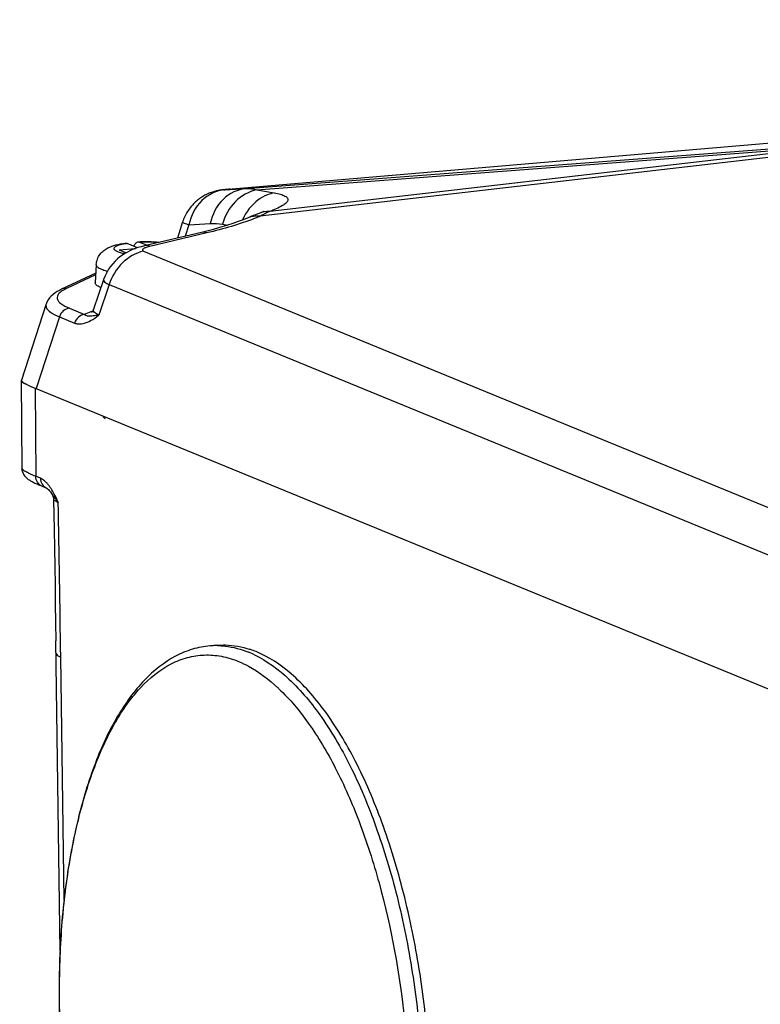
# Model space of a CAD drawing. Header units: millimetres. Extents: x 0 to 420, y 0 to 297.
# Tile 21 of 63: x 160 to 170, y 78 to 91. Entities that reach past the tile are written whole.
import ezdxf

# ---------------------------------------------------------------- set-up
doc = ezdxf.new("R2010")
doc.units = ezdxf.units.MM
doc.header["$LTSCALE"] = 23.1
doc.layers.add('COMPONENTS', color=7, linetype='CONTINUOUS')

msp = doc.modelspace()

# ---------------------------------------------------------------- linework, layer by layer
at = {"layer": 'COMPONENTS', "color": 7, "linetype": 'CONTINUOUS'}
for p, q in [((190.17599, 91.1313), (162.83043, 88.81034)), ((163.07688, 88.82136), (172.1729, 89.51278)), ((172.17169, 89.47373), (163.26923, 88.44329)), ((163.22182, 88.80309), (171.13421, 89.40454)), ((171.13421, 89.40454), (163.39863, 88.50915)), ((162.79144, 88.80683), (162.77103, 88.80486)), ((162.786, 88.8044), (163.07688, 88.82136)), ((162.83043, 88.81034), (162.79144, 88.80683)), ((162.8578, 88.81264), (162.85429, 88.8124)), ((163.22182, 88.80309), (163.46088, 88.7621)), ((162.20817, 88.36453), (162.13627, 88.14415)), ((163.23634, 88.47564), (163.20502, 88.46365)), ((163.25323, 88.4819), (163.23634, 88.47564)), ((163.27304, 88.44537), (163.26923, 88.44329)), ((162.2943, 88.32458), (162.24373, 88.16954)), ((162.2943, 88.32458), (162.58519, 88.34154)), ((162.75392, 88.33289), (162.82632, 88.32047)), ((162.46641, 88.22214), (161.68844, 88.03836)), ((162.53961, 88.2141), (161.76179, 88.03036)), ((161.34185, 87.98302), (161.56605, 88.00207)), ((161.34185, 87.98302), (161.42572, 87.9486)), ((161.42692, 88.06682), (161.42594, 88.06666)), ((161.59354, 88.01162), (161.45035, 88.07038)), ((161.71914, 88.04562), (161.62305, 88.08505)), ((161.68844, 88.03836), (161.64034, 88.02596)), ((161.66678, 87.96714), (161.67222, 87.96451)), ((161.67222, 87.96451), (171.7279, 83.83794)), ((161.42572, 87.9486), (161.45058, 87.95071)), ((161.02749, 87.78115), (161.01179, 87.53359)), ((161.01996, 87.66244), (160.55324, 87.44315)), ((161.01862, 87.64122), (160.62285, 87.45527)), ((161.12551, 87.57132), (160.99118, 87.17062)), ((161.20387, 87.50782), (161.06394, 87.09041)), ((161.20387, 87.50782), (171.25956, 83.38126)), ((160.34268, 87.24226), (160.00346, 86.19842)), ((160.66056, 87.18396), (160.86816, 87.09877)), ((160.52343, 87.06656), (160.20424, 86.08437)), ((160.52343, 87.06656), (160.73103, 86.98137)), ((159.99997, 86.19616), (160.00939, 84.99555)), ((160.19344, 86.0888), (160.20074, 84.88458)), ((160.19344, 86.0888), (171.17076, 81.58403)), ((160.26582, 84.85787), (160.20074, 84.88458)), ((160.15079, 84.81188), (160.16275, 84.80573)), ((160.41575, 84.65007), (160.41886, 84.64537)), ((160.53386, 78.3892), (160.47525, 82.63323)), ((162.68373, 82.57356), (162.58364, 82.56505)), ((160.5878, 79.08466), (160.54185, 82.4136))]:
    msp.add_line(p, q, dxfattribs=at)
for points in [[(162.65725, 88.78567), (162.64346, 88.78195), (162.62952, 88.77786), (162.61542, 88.77337), (162.60115, 88.76846), (162.58674, 88.76311), (162.57223, 88.75732), (162.55762, 88.75107), (162.54293, 88.74435), (162.52823, 88.73716), (162.51354, 88.72951), (162.49887, 88.72137), (162.48427, 88.71277), (162.46976, 88.70368), (162.45535, 88.69412), (162.44108, 88.68407), (162.42694, 88.67353), (162.41297, 88.6625), (162.39919, 88.65098), (162.38561, 88.63896), (162.37226, 88.62645), (162.35916, 88.61345), (162.34633, 88.59995), (162.33379, 88.58597), (162.32157, 88.5715), (162.30968, 88.55655), (162.29816, 88.54112), (162.28701, 88.52523), (162.27627, 88.50887), (162.26595, 88.49206), (162.25609, 88.47481), (162.24669, 88.45713)], [(162.71068, 88.79705), (162.69776, 88.79473), (162.68463, 88.79209), (162.67102, 88.78905), (162.65725, 88.78567)], [(162.73445, 88.80066), (162.72321, 88.79906), (162.71068, 88.79705)], [(162.77103, 88.80486), (162.76188, 88.80391), (162.75299, 88.80294), (162.74411, 88.8019), (162.73445, 88.80066)], [(163.3069, 88.50126), (163.31123, 88.50411), (163.31754, 88.50801), (163.32041, 88.50964), (163.3196, 88.50922), (163.31548, 88.5072), (163.30795, 88.50373), (163.29671, 88.49886), (163.28179, 88.49277), (163.26305, 88.48554), (163.25329, 88.48192)], [(162.24669, 88.45713), (162.23779, 88.43902), (162.22941, 88.42051), (162.22156, 88.4016), (162.21427, 88.38231), (162.20809, 88.36428)], [(163.09064, 88.41656), (163.0349, 88.39362), (162.96907, 88.36863), (162.89321, 88.34207), (162.80756, 88.31441), (162.71342, 88.28636), (162.61143, 88.25834)], [(163.20502, 88.46365), (163.17259, 88.45077), (163.13886, 88.43694), (163.10371, 88.42214), (163.09064, 88.41656)], [(162.61143, 88.25834), (162.50139, 88.23052), (162.46644, 88.22215)], [(161.64034, 88.02596), (161.59794, 88.01315), (161.55916, 87.99967), (161.523, 87.98538), (161.4876, 87.96955), (161.45259, 87.95186), (161.41822, 87.93225), (161.38401, 87.9102), (161.34997, 87.88538), (161.31651, 87.85771), (161.28397, 87.82707), (161.25271, 87.79344), (161.22306, 87.75673), (161.19538, 87.7169), (161.17012, 87.67409), (161.14766, 87.62832), (161.12828, 87.57939), (161.12547, 87.57119)], [(160.55361, 87.44332), (160.52433, 87.42883), (160.49274, 87.41118), (160.46369, 87.3925), (160.437, 87.3725), (160.41232, 87.35054), (160.38966, 87.32599), (160.36973, 87.29877), (160.35336, 87.26917), (160.34234, 87.24123)], [(160.99069, 87.16914), (160.98327, 87.1518), (160.97532, 87.13908), (160.9683, 87.13066), (160.96386, 87.12644), (160.96277, 87.12552)], [(160.00939, 84.99553), (160.00944, 84.99253), (160.01197, 84.96756), (160.01778, 84.94443), (160.02617, 84.92355), (160.03657, 84.90484), (160.04778, 84.88915), (160.05866, 84.87659), (160.0691, 84.86626), (160.07937, 84.8573), (160.08929, 84.84953), (160.09877, 84.84272), (160.10844, 84.83627), (160.11844, 84.83002), (160.12866, 84.824), (160.13941, 84.81797), (160.15079, 84.81188)], [(160.16275, 84.80573), (160.17542, 84.79945), (160.18886, 84.79301), (160.20305, 84.78641), (160.21802, 84.77964), (160.23378, 84.77269), (160.25033, 84.76555)], [(160.25033, 84.76555), (160.26761, 84.75827), (160.34901, 84.72481)], [(160.34903, 84.7248), (160.34962, 84.72446), (160.354, 84.7216), (160.36201, 84.71518), (160.37296, 84.70471), (160.38587, 84.69034), (160.4002, 84.67218), (160.41575, 84.65007)], [(160.41852, 84.64589), (160.42131, 84.64146), (160.4293, 84.62651)], [(160.4293, 84.62651), (160.43602, 84.60945), (160.44094, 84.59041), (160.44351, 84.56958), (160.44372, 84.5638)], [(160.44372, 84.56381), (160.45106, 84.15648), (160.45544, 83.90378), (160.45967, 83.65036), (160.46378, 83.39634), (160.46774, 83.1421), (160.47157, 82.88777), (160.47525, 82.63323)]]:
    msp.add_lwpolyline(points, dxfattribs=at)
for centre, radius, start, end in [((163.65737, 88.12306), 0.6848, 145.497902, 152.634851), ((163.6421, 88.13341), 0.66635, 140.382914, 145.487524), ((163.67708, 88.11279), 0.70702, 152.629681, 156.822266), ((164.89201, 85.46937), 3.38787, 118.164012, 118.546575), ((161.71114, 85.49101), 2.60038, 89.34387, 91.534706), ((161.71227, 85.51947), 2.57191, 86.094661, 89.361948), ((161.60821, 86.9504), 1.13104, 98.023039, 99.223663), ((161.70884, 85.58931), 2.50206, 91.542444, 91.969657), ((161.71367, 85.72885), 2.35794, 89.291066, 92.202423), ((161.7165, 85.80135), 2.28541, 86.122117, 89.339595), ((160.06861, 84.53443), 0.3833, 43.332028, 45.170269), ((161.21976, 85.17071), 0.95782, 213.262323, 215.06379), ((159.58207, 84.18105), 0.98586, 30.048335, 31.734782), ((161.12959, 85.10828), 0.84814, 215.111214, 217.333075), ((161.14587, 85.12105), 0.86884, 217.351606, 221.245339), ((161.16965, 85.14159), 0.90026, 221.23063, 222.661663), ((-286.80365, 76.24641), 447.38801, 0.7898405, 1.0611073), ((162.67159, 81.52884), 1.03994, 90.177896, 94.851646), ((162.67164, 81.52234), 1.04645, 89.354217, 90.179772), ((162.57171, 81.16199), 1.42254, 64.165224, 67.664032), ((162.72623, 81.30965), 1.27307, 71.288035, 71.76252), ((162.71001, 81.26325), 1.32222, 67.668201, 71.267515), ((161.80213, 80.16323), 2.50287, 46.508299, 46.911869)]:
    msp.add_arc(centre, radius, start, end, dxfattribs=at)
for centre, major_axis, ratio, start_param, end_param in [((161.91473, 85.65977), (1.91449, -0.53838), 0.05881065, 3.08671817, 3.61153318), ((161.85176, 85.67365), (1.84849, -0.52417), 0.06029812, 3.13935486, 3.62961824)]:
    msp.add_ellipse(centre, major_axis=major_axis, ratio=ratio, start_param=start_param, end_param=end_param, dxfattribs=at)
for points, knots in [([(162.786, 88.8044), (162.67061, 88.79448), (162.43372, 88.67853), (162.31987, 88.4474), (162.2943, 88.32458)], [0, 0, 0, 0, 0.48001468, 1, 1, 1, 1]), ([(163.07688, 88.82136), (162.96149, 88.81144), (162.7246, 88.69549), (162.61076, 88.46437), (162.58519, 88.34154)], [0, 0, 0, 0, 0.48001468, 1, 1, 1, 1]), ([(163.22182, 88.80309), (163.1127, 88.78164), (162.89922, 88.66016), (162.78425, 88.44763), (162.75392, 88.33289)], [0, 0, 0, 0, 0.48374786, 1, 1, 1, 1]), ([(162.8578, 88.81264), (162.82984, 88.81027), (162.80838, 88.81064), (162.75886, 88.80243), (162.77957, 88.80402), (162.786, 88.8044)], [0, 0, 0, 0, 0.75894151, 0.82571965, 1, 1, 1, 1]), ([(163.46088, 88.7621), (163.42941, 88.75591), (163.3029, 88.71876), (163.19212, 88.63477), (163.1288, 88.55831)], [0, 0, 0, 0, 0.24419823, 1, 1, 1, 1]), ([(163.46088, 88.7621), (163.48999, 88.7571), (163.54058, 88.74665), (163.60148, 88.72452), (163.6433, 88.69751), (163.65021, 88.6545), (163.6184, 88.61782), (163.53845, 88.56269), (163.45844, 88.53103), (163.39863, 88.50915)], [0, 0, 0, 0, 0.16928086, 0.29341128, 0.3759349, 0.4369989, 0.51635911, 0.63501686, 1, 1, 1, 1]), ([(163.39863, 88.50915), (163.39042, 88.5054), (163.35475, 88.4886), (163.31974, 88.47045), (163.29295, 88.45611)], [0, 0, 0, 0, 0.22916146, 1, 1, 1, 1]), ([(162.2081, 88.3643), (162.20733, 88.36194), (162.21653, 88.35509), (162.24206, 88.34293), (162.27206, 88.33205), (162.2943, 88.32458)], [0, 0, 0, 0, 0.07728562, 0.26721574, 1, 1, 1, 1]), ([(163.26923, 88.44329), (163.24727, 88.43387), (163.15287, 88.39497), (163.05654, 88.36086), (162.98218, 88.33667)], [0, 0, 0, 0, 0.23403106, 1, 1, 1, 1]), ([(162.98218, 88.33667), (162.94767, 88.32545), (162.80149, 88.27991), (162.65329, 88.24095), (162.53961, 88.2141)], [0, 0, 0, 0, 0.23704391, 1, 1, 1, 1]), ([(161.02749, 87.78115), (161.02912, 87.80679), (161.04006, 87.8573), (161.07671, 87.92324), (161.12659, 87.97395), (161.19884, 88.02), (161.2993, 88.05391), (161.38154, 88.06824), (161.42468, 88.07403)], [0, 0, 0, 0, 0.14313744, 0.28298078, 0.41498809, 0.53528426, 0.75740146, 1, 1, 1, 1]), ([(161.67222, 87.96451), (161.56529, 87.93908), (161.35955, 87.8197), (161.23876, 87.61782), (161.20387, 87.50782)], [0, 0, 0, 0, 0.48781604, 1, 1, 1, 1]), ([(161.42594, 88.06666), (161.40397, 88.06307), (161.3652, 88.05544), (161.32093, 88.04237), (161.29443, 88.02984), (161.27862, 88.01968), (161.26743, 88.00553), (161.2709, 87.99073), (161.2788, 87.98116), (161.29118, 87.97201), (161.30819, 87.96316), (161.32969, 87.95463), (161.36652, 87.94306), (161.39671, 87.93636), (161.41815, 87.93227)], [0, 0, 0, 0, 0.19233019, 0.34111774, 0.39813983, 0.4437126, 0.50633316, 0.53419437, 0.56803368, 0.61165494, 0.66658551, 0.73322011, 0.81138527, 1, 1, 1, 1]), ([(161.42468, 88.07403), (161.43105, 88.07488), (161.44003, 88.0741), (161.44825, 88.07124), (161.45035, 88.07038)], [0, 0, 0, 0, 0.73842237, 1, 1, 1, 1]), ([(161.60146, 88.08906), (161.59555, 88.0888), (161.58313, 88.08571), (161.56646, 88.07405), (161.55173, 88.05618), (161.54391, 88.04162), (161.54025, 88.03354)], [0, 0, 0, 0, 0.2049958, 0.43056058, 0.69304753, 1, 1, 1, 1]), ([(161.62305, 88.08505), (161.62128, 88.08577), (161.61436, 88.08825), (161.60689, 88.08929), (161.60146, 88.08906)], [0, 0, 0, 0, 0.26055263, 1, 1, 1, 1]), ([(161.76179, 88.03036), (161.74467, 88.02631), (161.71366, 88.01771), (161.68105, 88.00336), (161.65236, 87.98543), (161.66186, 87.96995), (161.66678, 87.96714)], [0, 0, 0, 0, 0.39463848, 0.69583221, 0.87278969, 1, 1, 1, 1]), ([(161.02749, 87.78115), (161.02715, 87.77569), (161.03064, 87.76305), (161.04558, 87.74705), (161.06877, 87.73181), (161.08768, 87.7231), (161.09844, 87.71868)], [0, 0, 0, 0, 0.16525245, 0.37322426, 0.648666, 1, 1, 1, 1]), ([(161.09844, 87.71868), (161.10435, 87.71626), (161.13133, 87.70597), (161.15912, 87.69794), (161.18091, 87.69239)], [0, 0, 0, 0, 0.22125397, 1, 1, 1, 1]), ([(161.12543, 87.57108), (161.1221, 87.56114), (161.15526, 87.53036), (161.18224, 87.51822), (161.20387, 87.50782)], [0, 0, 0, 0, 0.30404649, 1, 1, 1, 1]), ([(160.62285, 87.45527), (160.6137, 87.45098), (160.58213, 87.43522), (160.55176, 87.41633), (160.53284, 87.39964)], [0, 0, 0, 0, 0.28600642, 1, 1, 1, 1]), ([(161.08407, 87.46995), (161.07311, 87.47445), (161.05385, 87.48333), (161.03022, 87.49885), (161.01499, 87.51516), (161.01144, 87.52804), (161.01179, 87.5336)], [0, 0, 0, 0, 0.35121661, 0.62678473, 0.83474226, 1, 1, 1, 1]), ([(160.53284, 87.39964), (160.52561, 87.39327), (160.50306, 87.37136), (160.48973, 87.33675), (160.49413, 87.31505)], [0, 0, 0, 0, 0.30324232, 1, 1, 1, 1]), ([(160.49413, 87.31505), (160.49962, 87.28801), (160.55435, 87.23047), (160.61922, 87.20093), (160.66056, 87.18396)], [0, 0, 0, 0, 0.38178601, 1, 1, 1, 1]), ([(160.34234, 87.24123), (160.33794, 87.22741), (160.34084, 87.18), (160.4138, 87.11632), (160.48065, 87.08425), (160.52343, 87.06656)], [0, 0, 0, 0, 0.16117072, 0.48542403, 1, 1, 1, 1]), ([(160.66056, 87.18396), (160.63021, 87.18139), (160.56873, 87.15349), (160.53321, 87.0974), (160.52343, 87.06656)], [0, 0, 0, 0, 0.48491997, 1, 1, 1, 1]), ([(161.06394, 87.09041), (161.05273, 87.09482), (161.02277, 87.10779), (160.98855, 87.13501), (160.98867, 87.15731)], [0, 0, 0, 0, 0.3506611, 1, 1, 1, 1]), ([(160.98867, 87.15731), (160.98868, 87.15928), (160.98904, 87.16329), (160.99004, 87.16719), (160.99069, 87.16913)], [0, 0, 0, 0, 0.49162058, 1, 1, 1, 1]), ([(160.86816, 87.09877), (160.83782, 87.09619), (160.77634, 87.06829), (160.74082, 87.0122), (160.73103, 86.98137)], [0, 0, 0, 0, 0.48492012, 1, 1, 1, 1]), ([(160.73103, 86.98137), (160.74698, 86.97482), (160.8218, 86.95815), (160.89818, 86.98722), (160.94917, 87.01468)], [0, 0, 0, 0, 0.229434, 1, 1, 1, 1]), ([(160.86816, 87.09877), (160.87487, 87.10353), (160.91016, 87.12476), (160.94931, 87.13855), (160.98073, 87.14816)], [0, 0, 0, 0, 0.2001817, 1, 1, 1, 1]), ([(160.96777, 87.07626), (160.96231, 87.07572), (160.94311, 87.07411), (160.92358, 87.07378), (160.90994, 87.07593)], [0, 0, 0, 0, 0.28423489, 1, 1, 1, 1]), ([(161.06395, 87.0904), (161.05492, 87.08886), (161.02297, 87.08349), (160.99091, 87.07858), (160.96777, 87.07626)], [0, 0, 0, 0, 0.28242418, 1, 1, 1, 1]), ([(160.20074, 84.88458), (160.17284, 84.89603), (160.1247, 84.91656), (160.06357, 84.94721), (160.0273, 84.9699), (160.00946, 84.988), (160.00939, 84.99553)], [0, 0, 0, 0, 0.40299766, 0.70321611, 0.89940217, 1, 1, 1, 1]), ([(160.28393, 84.75154), (160.25945, 84.76162), (160.21503, 84.80021), (160.20091, 84.85638), (160.20074, 84.88458)], [0, 0, 0, 0, 0.48425888, 1, 1, 1, 1]), ([(160.33883, 84.80626), (160.33304, 84.81202), (160.31116, 84.83234), (160.28592, 84.84962), (160.26582, 84.85787)], [0, 0, 0, 0, 0.27341974, 1, 1, 1, 1]), ([(160.26582, 84.85787), (160.266, 84.82967), (160.28011, 84.7735), (160.32454, 84.73492), (160.34901, 84.72483)], [0, 0, 0, 0, 0.5157404, 1, 1, 1, 1]), ([(160.50764, 84.53148), (160.49086, 84.56847), (160.46784, 84.6168), (160.44188, 84.66357), (160.43544, 84.6747)], [0, 0, 0, 0, 0.75942961, 1, 1, 1, 1]), ([(160.44372, 84.56381), (160.44377, 84.56192), (160.45104, 84.55834), (160.46171, 84.55171), (160.48263, 84.54245), (160.49837, 84.53546), (160.50764, 84.53151)], [0, 0, 0, 0, 0.07866387, 0.27125472, 0.57993111, 1, 1, 1, 1]), ([(162.68344, 82.56871), (162.71906, 82.56831), (162.8656, 82.55922), (163.00961, 82.51995), (163.11233, 82.4778)], [0, 0, 0, 0, 0.24291442, 1, 1, 1, 1]), ([(162.68376, 82.57356), (162.72008, 82.57664), (162.86886, 82.58148), (163.01806, 82.55389), (163.12464, 82.51877)], [0, 0, 0, 0, 0.2452162, 1, 1, 1, 1]), ([(160.4776, 82.46462), (160.47767, 82.45996), (160.48861, 82.43221), (160.5197, 82.42182), (160.54185, 82.4136)], [0, 0, 0, 0, 0.16485711, 1, 1, 1, 1]), ([(162.58364, 82.56505), (162.50216, 82.55813), (162.3385, 82.52653), (162.01895, 82.39308), (161.64828, 82.09376), (161.28519, 81.58554), (160.98705, 80.93923), (160.75707, 80.17144), (160.59941, 79.3034), (160.51832, 78.36105), (160.51583, 77.04148), (160.66775, 75.72135), (160.97181, 74.46517), (161.26159, 73.61646), (161.60741, 72.87417), (162.00147, 72.25934), (162.43664, 71.78874), (162.77408, 71.57108), (162.94382, 71.50142)], [0, 0, 0, 0, 0.0194709, 0.0393496, 0.08197521, 0.13074121, 0.18697487, 0.25072106, 0.32111801, 0.39670549, 0.47564045, 0.63510254, 0.71152755, 0.78311144, 0.8483004, 0.90608966, 0.95630924, 1, 1, 1, 1]), ([(162.86563, 71.59506), (162.69545, 71.6649), (162.35244, 71.89556), (161.9119, 72.40028), (161.51024, 73.07179), (161.16144, 73.88757), (160.87744, 74.8187), (160.6692, 75.83079), (160.54463, 76.88589), (160.50853, 77.9442), (160.56215, 78.96579), (160.70333, 79.9124), (160.92643, 80.74926), (161.22416, 81.44698), (161.587, 81.98298), (161.95702, 82.28929), (162.27023, 82.4134), (162.50474, 82.44922), (162.74303, 82.43002), (162.89702, 82.38276), (162.97268, 82.35171)], [0, 0, 0, 0, 0.04311949, 0.09493379, 0.15607438, 0.22577946, 0.3024355, 0.38389318, 0.46768326, 0.55119247, 0.63182463, 0.70716299, 0.77515257, 0.83432957, 0.88417498, 0.92571276, 0.94442337, 0.96254305, 0.98082908, 1, 1, 1, 1]), ([(163.19162, 82.44235), (163.36443, 82.35877), (163.70901, 82.10178), (164.15008, 81.56339), (164.55028, 80.85991), (164.89552, 80.01505), (165.17394, 79.05849), (165.37498, 78.02514), (165.49107, 76.95331), (165.50917, 76.22958), (165.50229, 75.86941)], [0, 0, 0, 0, 0.07965976, 0.17519231, 0.28725414, 0.41423152, 0.55311541, 0.70001412, 0.85051832, 1, 1, 1, 1]), ([(165.60358, 75.95278), (165.60832, 76.3179), (165.58531, 77.05047), (165.46005, 78.1331), (165.24845, 79.17256), (164.95862, 80.12945), (164.60186, 80.96813), (164.19048, 81.65861), (163.73894, 82.17753), (163.38701, 82.41465), (163.21242, 82.4863)], [0, 0, 0, 0, 0.15128295, 0.30322109, 0.45103352, 0.59019657, 0.71676594, 0.82777351, 0.92180868, 1, 1, 1, 1]), ([(162.97268, 82.35171), (163.01914, 82.33264), (163.2152, 82.23896), (163.39016, 82.10497), (163.5119, 81.99109)], [0, 0, 0, 0, 0.23152733, 1, 1, 1, 1]), ([(163.52474, 81.979), (163.67401, 81.8374), (163.95982, 81.49302), (164.32303, 80.87749), (164.64338, 80.14179), (165.00895, 79.00105), (165.2906, 77.44799), (165.3327, 76.16523), (165.30056, 75.52235)], [0, 0, 0, 0, 0.0900749, 0.19447565, 0.31205643, 0.44059934, 0.71820908, 1, 1, 1, 1])]:
    msp.add_open_spline(points, degree=3, knots=knots, dxfattribs=at)
for points in [[(163.07688, 88.82136), (163.12552, 88.82369), (163.17542, 88.81786), (163.22182, 88.80309)], [(163.39868, 88.50917), (163.34938, 88.50805), (163.29961, 88.49882), (163.25329, 88.48191)], [(163.26923, 88.4433), (163.20934, 88.44896), (163.14602, 88.44034), (163.09074, 88.4166)], [(162.53961, 88.2141), (162.51697, 88.22355), (162.49033, 88.22774), (162.46644, 88.22214)], [(162.58519, 88.34154), (162.64141, 88.34481), (162.69841, 88.34241), (162.75392, 88.33289)], [(161.76179, 88.03036), (161.73914, 88.03981), (161.71249, 88.044), (161.68859, 88.03839)], [(160.62285, 87.45527), (160.59952, 87.45734), (160.57484, 87.45321), (160.55361, 87.44333)], [(160.90994, 87.07593), (160.89426, 87.07839), (160.87771, 87.08609), (160.86816, 87.09877)], [(160.94917, 87.01468), (160.98952, 87.03642), (161.02744, 87.06269), (161.06394, 87.09041)], [(161.11777, 85.70919), (161.12221, 85.69458), (161.13397, 85.68061), (161.14812, 85.67489)], [(160.37635, 84.7636), (160.36721, 84.7753), (160.35761, 84.78666), (160.34742, 84.79745)], [(160.42054, 84.6996), (160.40689, 84.72164), (160.39231, 84.74317), (160.37635, 84.7636)]]:
    msp.add_open_spline(points, degree=3, dxfattribs=at)

doc.saveas('drawing.dxf')
